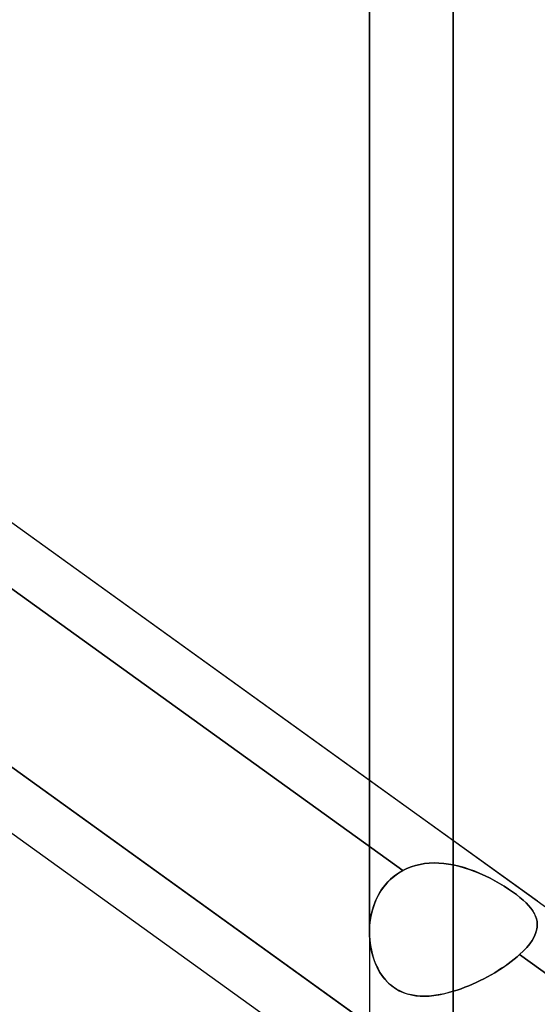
# Model space of a CAD drawing. Header units: millimetres. Extents: x -92 to 86, y -242 to 242.
# Tile 54 of 89: x -38.48 to -32.96, y 63.77 to 74.26. Entities that reach past the tile are written whole.
import ezdxf

# ---------------------------------------------------------------- set-up
doc = ezdxf.new("R2010")
doc.units = ezdxf.units.MM
doc.layers.add('MAIN-1', color=7, linetype='Continuous')

msp = doc.modelspace()

# ---------------------------------------------------------------- linework, layer by layer
at = {"layer": 'MAIN-1'}
for p, q in [((-33.858, 129.777), (-33.858, 0)), ((-33.858, 0), (-33.858, 129.777)), ((-34.753, 129.148), (-34.753, 0)), ((-34.753, 129.148), (-34.753, 0)), ((-33.858, 0), (-33.858, 128.55)), ((-33.858, 128.55), (-33.858, 0)), ((-33.858, 65.252), (-33.858, 87.173)), ((-34.753, 64.537), (-34.753, 86.278)), ((-34.753, 86.278), (-34.753, 64.537)), ((-33.858, 85.383), (-33.858, 63.907)), ((-15.474, 52.288), (-41.558, 71.047)), ((-34.753, 66.153), (-41.315, 70.872)), ((-41.958, 70.631), (-34.397, 65.193)), ((-34.397, 65.193), (-41.958, 70.631)), ((-17.357, 50.335), (-43.441, 69.094)), ((-42.011, 68.77), (-34.464, 63.342)), ((-34.753, 63.55), (-41.315, 68.269)), ((-34.753, 62.846), (-41.315, 67.565)), ((-32.962, 64.866), (-34.753, 66.153)), ((-34.308, 65.232), (-34.261, 65.247)), ((-34.261, 65.246), (-34.308, 65.232)), ((-34.213, 65.258), (-34.261, 65.246)), ((-34.261, 65.247), (-34.213, 65.258)), ((-34.164, 65.266), (-34.213, 65.258)), ((-34.213, 65.258), (-34.164, 65.266)), ((-34.114, 65.271), (-34.164, 65.266)), ((-34.164, 65.266), (-34.114, 65.271)), ((-34.063, 65.273), (-34.114, 65.271)), ((-34.114, 65.271), (-34.063, 65.273)), ((-34.012, 65.272), (-34.063, 65.273)), ((-34.063, 65.273), (-34.012, 65.272)), ((-33.961, 65.268), (-34.012, 65.272)), ((-34.012, 65.272), (-33.961, 65.268)), ((-33.909, 65.261), (-33.961, 65.268)), ((-33.961, 65.268), (-33.909, 65.261)), ((-33.858, 65.252), (-33.909, 65.261)), ((-33.909, 65.261), (-33.858, 65.252)), ((-33.8, 65.239), (-33.858, 65.252)), ((-33.858, 65.252), (-33.8, 65.239)), ((-33.743, 65.224), (-33.8, 65.239)), ((-33.8, 65.239), (-33.743, 65.223)), ((-34.487, 65.134), (-34.528, 65.099)), ((-34.52, 65.106), (-34.481, 65.138)), ((-34.443, 65.165), (-34.487, 65.134)), ((-34.481, 65.138), (-34.44, 65.167)), ((-34.397, 65.193), (-34.443, 65.165)), ((-34.44, 65.167), (-34.397, 65.193)), ((-34.353, 65.214), (-34.397, 65.193)), ((-34.397, 65.193), (-34.353, 65.214)), ((-34.308, 65.232), (-34.353, 65.214)), ((-34.353, 65.214), (-34.308, 65.232)), ((-33.686, 65.205), (-33.743, 65.224)), ((-33.743, 65.223), (-33.686, 65.205)), ((-33.63, 65.185), (-33.686, 65.205)), ((-33.686, 65.205), (-33.63, 65.184)), ((-33.575, 65.162), (-33.63, 65.185)), ((-33.63, 65.184), (-33.574, 65.162)), ((-33.52, 65.137), (-33.575, 65.162)), ((-33.574, 65.162), (-33.52, 65.137)), ((-33.467, 65.111), (-33.52, 65.137)), ((-33.52, 65.137), (-33.467, 65.111)), ((-34.619, 64.993), (-34.589, 65.033)), ((-34.565, 65.061), (-34.6, 65.019)), ((-34.589, 65.033), (-34.556, 65.071)), ((-34.528, 65.099), (-34.565, 65.061)), ((-34.556, 65.071), (-34.52, 65.106)), ((-33.415, 65.083), (-33.467, 65.111)), ((-33.467, 65.111), (-33.415, 65.084)), ((-33.415, 65.084), (-33.365, 65.055)), ((-33.364, 65.055), (-33.415, 65.083)), ((-33.365, 65.055), (-33.316, 65.026)), ((-33.316, 65.026), (-33.364, 65.055)), ((-33.27, 64.996), (-33.316, 65.026)), ((-33.316, 65.026), (-33.27, 64.996)), ((-34.659, 64.928), (-34.683, 64.878)), ((-34.67, 64.905), (-34.646, 64.95)), ((-34.631, 64.975), (-34.659, 64.928)), ((-34.646, 64.95), (-34.619, 64.993)), ((-34.6, 65.019), (-34.631, 64.975)), ((-33.226, 64.966), (-33.27, 64.996)), ((-33.27, 64.996), (-33.226, 64.966)), ((-33.185, 64.936), (-33.226, 64.966)), ((-33.226, 64.966), (-33.186, 64.936)), ((-33.186, 64.936), (-33.148, 64.906)), ((-33.148, 64.906), (-33.185, 64.936)), ((-34.703, 64.827), (-34.72, 64.774)), ((-34.709, 64.81), (-34.691, 64.858)), ((-34.683, 64.878), (-34.703, 64.827)), ((-34.691, 64.858), (-34.67, 64.905)), ((-33.114, 64.877), (-33.148, 64.906)), ((-33.148, 64.906), (-33.114, 64.877)), ((-33.083, 64.848), (-33.114, 64.877)), ((-33.114, 64.877), (-33.083, 64.848)), ((-33.056, 64.819), (-33.083, 64.848)), ((-33.083, 64.848), (-33.056, 64.819)), ((-33.032, 64.791), (-33.056, 64.819)), ((-33.056, 64.819), (-33.032, 64.791)), ((-34.734, 64.72), (-34.743, 64.665)), ((-34.736, 64.709), (-34.724, 64.76)), ((-34.72, 64.774), (-34.734, 64.72)), ((-34.724, 64.76), (-34.709, 64.81)), ((-33.011, 64.763), (-33.032, 64.791)), ((-33.032, 64.791), (-33.011, 64.763)), ((-32.994, 64.735), (-33.011, 64.763)), ((-33.011, 64.763), (-32.995, 64.735)), ((-32.995, 64.735), (-32.981, 64.707)), ((-32.981, 64.707), (-32.994, 64.735)), ((-34.75, 64.61), (-34.752, 64.554)), ((-34.752, 64.554), (-34.75, 64.606)), ((-34.743, 64.665), (-34.75, 64.61)), ((-34.75, 64.606), (-34.744, 64.658)), ((-34.744, 64.658), (-34.736, 64.709)), ((-32.972, 64.679), (-32.981, 64.707)), ((-32.981, 64.707), (-32.972, 64.679)), ((-32.965, 64.651), (-32.972, 64.679)), ((-32.972, 64.679), (-32.965, 64.651)), ((-32.963, 64.623), (-32.965, 64.651)), ((-32.965, 64.651), (-32.963, 64.623)), ((-32.964, 64.59), (-32.963, 64.623)), ((-32.963, 64.623), (-32.964, 64.59)), ((-34.752, 64.505), (-34.752, 64.554)), ((-34.752, 64.554), (-34.752, 64.5)), ((-34.749, 64.457), (-34.752, 64.505)), ((-34.752, 64.5), (-34.748, 64.447)), ((-32.997, 64.485), (-32.981, 64.521)), ((-32.981, 64.521), (-32.997, 64.485)), ((-32.97, 64.556), (-32.981, 64.521)), ((-32.981, 64.521), (-32.97, 64.555)), ((-32.97, 64.555), (-32.964, 64.59)), ((-32.964, 64.59), (-32.97, 64.556)), ((-34.744, 64.41), (-34.749, 64.457)), ((-34.748, 64.447), (-34.741, 64.395)), ((-34.736, 64.363), (-34.744, 64.41)), ((-33.075, 64.374), (-33.044, 64.412)), ((-33.044, 64.412), (-33.075, 64.374)), ((-33.044, 64.412), (-33.018, 64.449)), ((-33.018, 64.449), (-33.044, 64.412)), ((-33.018, 64.449), (-32.997, 64.485)), ((-32.997, 64.485), (-33.018, 64.449)), ((-34.741, 64.395), (-34.732, 64.343)), ((-34.726, 64.318), (-34.736, 64.363)), ((-34.732, 64.343), (-34.719, 64.294)), ((-34.714, 64.273), (-34.726, 64.318)), ((-34.719, 64.294), (-34.704, 64.245)), ((-33.151, 64.297), (-33.179, 64.272)), ((-33.179, 64.272), (-33.151, 64.297)), ((-33.151, 64.297), (-33.111, 64.336)), ((-33.111, 64.336), (-33.151, 64.297)), ((-33.151, 64.297), (-25.586, 58.856)), ((-25.586, 58.856), (-33.151, 64.297)), ((-33.111, 64.336), (-33.075, 64.374)), ((-33.075, 64.374), (-33.111, 64.336)), ((-34.699, 64.23), (-34.714, 64.273)), ((-34.704, 64.245), (-34.686, 64.197)), ((-34.681, 64.188), (-34.699, 64.23)), ((-34.686, 64.197), (-34.664, 64.152)), ((-34.662, 64.147), (-34.681, 64.188)), ((-33.308, 64.174), (-33.273, 64.199)), ((-33.273, 64.199), (-33.307, 64.174)), ((-33.24, 64.223), (-33.273, 64.199)), ((-33.273, 64.199), (-33.24, 64.223)), ((-33.209, 64.248), (-33.24, 64.223)), ((-33.24, 64.223), (-33.209, 64.248)), ((-33.179, 64.272), (-33.209, 64.248)), ((-33.209, 64.248), (-33.179, 64.272)), ((-34.664, 64.152), (-34.64, 64.108)), ((-34.64, 64.108), (-34.662, 64.147)), ((-34.615, 64.07), (-34.64, 64.108)), ((-34.64, 64.108), (-34.612, 64.067)), ((-33.455, 64.082), (-33.493, 64.061)), ((-33.493, 64.061), (-33.455, 64.082)), ((-33.416, 64.104), (-33.455, 64.082)), ((-33.455, 64.082), (-33.417, 64.104)), ((-33.417, 64.104), (-33.379, 64.127)), ((-33.379, 64.127), (-33.416, 64.104)), ((-33.343, 64.151), (-33.379, 64.127)), ((-33.379, 64.127), (-33.343, 64.15)), ((-33.307, 64.174), (-33.343, 64.151)), ((-33.343, 64.15), (-33.308, 64.174)), ((-34.588, 64.036), (-34.615, 64.07)), ((-34.612, 64.067), (-34.582, 64.028)), ((-34.559, 64.004), (-34.588, 64.036)), ((-34.582, 64.028), (-34.549, 63.994)), ((-34.528, 63.975), (-34.559, 64.004)), ((-34.549, 63.994), (-34.514, 63.963)), ((-33.653, 63.982), (-33.694, 63.965)), ((-33.694, 63.965), (-33.653, 63.982)), ((-33.613, 64.001), (-33.653, 63.982)), ((-33.653, 63.982), (-33.613, 64.001)), ((-33.573, 64.02), (-33.613, 64.001)), ((-33.613, 64.001), (-33.573, 64.02)), ((-33.533, 64.04), (-33.573, 64.02)), ((-33.573, 64.02), (-33.533, 64.04)), ((-33.493, 64.061), (-33.533, 64.04)), ((-33.533, 64.04), (-33.493, 64.061)), ((-34.495, 63.949), (-34.528, 63.975)), ((-34.514, 63.963), (-34.476, 63.936)), ((-34.459, 63.925), (-34.495, 63.949)), ((-34.476, 63.936), (-34.435, 63.912)), ((-34.422, 63.906), (-34.459, 63.925)), ((-34.435, 63.912), (-34.393, 63.893)), ((-34.384, 63.889), (-34.422, 63.906)), ((-34.393, 63.893), (-34.35, 63.878)), ((-34.345, 63.877), (-34.384, 63.889)), ((-34.35, 63.878), (-34.305, 63.867)), ((-34.305, 63.867), (-34.345, 63.877)), ((-33.999, 63.871), (-34.045, 63.864)), ((-34.014, 63.869), (-33.963, 63.879)), ((-33.952, 63.881), (-33.999, 63.871)), ((-33.963, 63.879), (-33.91, 63.892)), ((-33.905, 63.893), (-33.952, 63.881)), ((-33.91, 63.892), (-33.858, 63.907)), ((-33.858, 63.907), (-33.905, 63.893)), ((-33.817, 63.919), (-33.858, 63.907)), ((-33.858, 63.907), (-33.817, 63.919)), ((-33.776, 63.934), (-33.817, 63.919)), ((-33.817, 63.919), (-33.776, 63.934)), ((-33.735, 63.949), (-33.776, 63.934)), ((-33.776, 63.934), (-33.735, 63.949)), ((-33.694, 63.965), (-33.735, 63.949)), ((-33.735, 63.949), (-33.694, 63.965)), ((-34.264, 63.86), (-34.305, 63.867)), ((-34.305, 63.867), (-34.259, 63.859)), ((-34.222, 63.856), (-34.264, 63.86)), ((-34.259, 63.859), (-34.212, 63.855)), ((-34.179, 63.854), (-34.222, 63.856)), ((-34.212, 63.855), (-34.164, 63.854)), ((-34.135, 63.855), (-34.179, 63.854)), ((-34.164, 63.854), (-34.115, 63.856)), ((-34.091, 63.858), (-34.135, 63.855)), ((-34.115, 63.856), (-34.065, 63.861)), ((-34.045, 63.864), (-34.091, 63.858)), ((-34.065, 63.861), (-34.014, 63.869))]:
    msp.add_line(p, q, dxfattribs=at)

doc.saveas('drawing.dxf')
